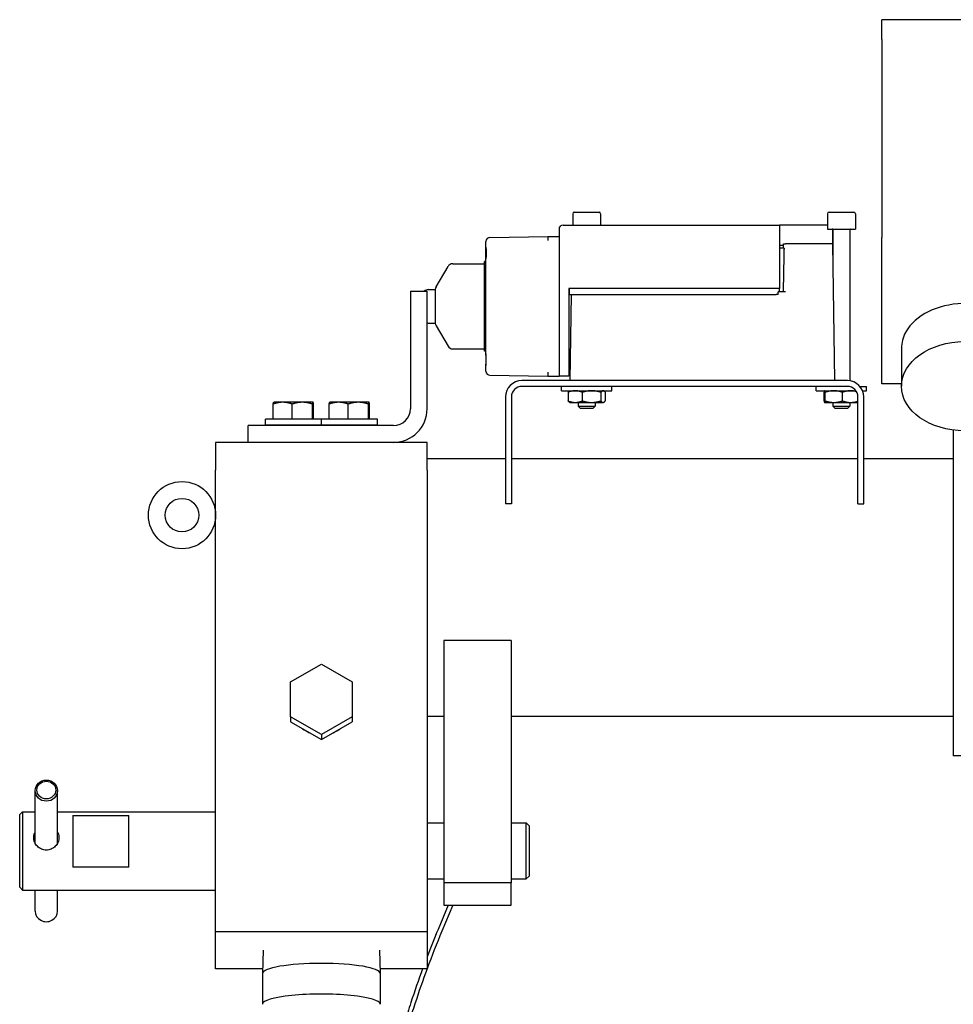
# Model space of a CAD drawing. Header units: inches. Extents: x 36 to 1719, y -84 to 1122.
# Tile 93 of 256: x 653 to 664, y 311 to 322. Entities that reach past the tile are written whole.
import ezdxf

# ---------------------------------------------------------------- set-up
doc = ezdxf.new("R2010")
doc.units = ezdxf.units.IN
doc.header["$LTSCALE"] = 48
doc.header["$MEASUREMENT"] = 0
doc.layers.add('Visible (ANSI)', color=7, linetype='Continuous', lineweight=30)

msp = doc.modelspace()

# ---------------------------------------------------------------- linework, layer by layer
at = {"layer": 'Visible (ANSI)'}
for p, q in [((664.66768, 322.13767), (662.87015, 322.13767)), ((662.87015, 321.918), (662.87015, 322.13767)), ((662.87015, 321.918), (662.87015, 319.70829)), ((659.41793, 319.97143), (659.41793, 319.84443)), ((659.43593, 319.98943), (659.71193, 319.98943)), ((659.72993, 319.97143), (659.72993, 319.84443)), ((662.26168, 319.97143), (662.26168, 319.79943)), ((662.27968, 319.98943), (662.55568, 319.98943)), ((662.57368, 319.97143), (662.57368, 319.79943)), ((659.30993, 319.84443), (661.72793, 319.84443)), ((661.72793, 319.84443), (661.72793, 319.79943)), ((661.77293, 319.84443), (661.72793, 319.84443)), ((662.26168, 319.84443), (661.77293, 319.84443)), ((658.49322, 319.70828), (659.13893, 319.71843)), ((659.13893, 319.71843), (659.26493, 319.71843)), ((659.26493, 319.79943), (659.26493, 318.15843)), ((661.72793, 319.79943), (661.72793, 319.13643)), ((662.26168, 319.79943), (662.57368, 319.79943)), ((662.31793, 319.7993), (662.31793, 319.63443)), ((662.32268, 319.79343), (662.32268, 319.38848)), ((662.51268, 319.79343), (662.51268, 318.10726)), ((658.44893, 319.59796), (658.44893, 319.66329)), ((661.77179, 319.61843), (661.72793, 319.61843)), ((661.77132, 319.58843), (661.77205, 319.63443)), ((661.77205, 319.63443), (661.79293, 319.63443)), ((662.27382, 319.63443), (661.79293, 319.63443)), ((662.31882, 319.63443), (662.27382, 319.63443)), ((662.31882, 319.63443), (662.34277, 318.10943)), ((662.87015, 318.64763), (662.87015, 319.70829)), ((658.44893, 319.46889), (658.44893, 319.59796)), ((661.77738, 319.58843), (661.72793, 319.58843)), ((657.89231, 319.15757), (658.0265, 319.38402)), ((658.07812, 319.41343), (658.43393, 319.41343)), ((658.44893, 319.43843), (658.43393, 319.43843)), ((658.43393, 318.43843), (658.43393, 319.43843)), ((658.44893, 318.40796), (658.44893, 319.46889)), ((657.60518, 319.10746), (657.60518, 317.79496)), ((657.60518, 319.10746), (657.79268, 319.10746)), ((657.79268, 317.79496), (657.79268, 319.10746)), ((657.80293, 319.12493), (657.88393, 319.12493)), ((657.88393, 319.12698), (657.88393, 318.74987)), ((659.37393, 319.13643), (659.37393, 318.15843)), ((661.72793, 319.13643), (659.37393, 319.13643)), ((659.38393, 319.07143), (659.38393, 319.13643)), ((659.38393, 319.07143), (659.42393, 319.07143)), ((659.38909, 318.10943), (659.4042, 319.07143)), ((659.42393, 319.07143), (661.69093, 319.07143)), ((661.71078, 319.07143), (661.69093, 319.07143)), ((661.79293, 319.09943), (661.71153, 319.09943)), ((661.72557, 319.09943), (661.72557, 319.13643)), ((657.80293, 318.75193), (657.88393, 318.75193)), ((657.89231, 318.71928), (658.0265, 318.49284)), ((662.87015, 318.29408), (662.87015, 318.64763)), ((658.07812, 318.46343), (658.43393, 318.46343)), ((658.44893, 318.43843), (658.43393, 318.43843)), ((658.44893, 318.40796), (658.44893, 318.27889)), ((663.0889, 318.47086), (663.0889, 318.04615)), ((662.87015, 318.07441), (662.87015, 318.29408)), ((658.44893, 318.21357), (658.44893, 318.27889)), ((659.37393, 318.25843), (659.39143, 318.25843)), ((659.39082, 318.21943), (659.37393, 318.21943)), ((658.49322, 318.16857), (659.13893, 318.15843)), ((662.48457, 318.10943), (658.85079, 318.10943)), ((659.13893, 318.15843), (659.26493, 318.15843)), ((659.37393, 318.15843), (659.26493, 318.15843)), ((663.0889, 318.07441), (662.87015, 318.07441)), ((662.48457, 318.04443), (658.85079, 318.04443)), ((659.29293, 317.99543), (659.29293, 318.04443)), ((659.29293, 317.99543), (659.85493, 317.99543)), ((659.36686, 317.97868), (659.36686, 317.88217)), ((659.38643, 317.99543), (659.38148, 317.99257)), ((659.52515, 317.97868), (659.52515, 317.88217)), ((659.73222, 317.97868), (659.73222, 317.88217)), ((659.76143, 317.99543), (659.76638, 317.99257)), ((659.781, 317.97868), (659.781, 317.88217)), ((659.85493, 317.99543), (659.85493, 318.04443)), ((662.13668, 317.99543), (662.13668, 318.04443)), ((662.13668, 317.99543), (662.58035, 317.99543)), ((662.22406, 317.88217), (662.22406, 317.97868)), ((662.23018, 317.99543), (662.22985, 317.99523)), ((662.23697, 317.88217), (662.23697, 317.97868)), ((662.4306, 317.88217), (662.4306, 317.97868)), ((662.6245, 318.04443), (662.69868, 318.04443)), ((662.65414, 317.99543), (662.69868, 317.99543)), ((662.69868, 317.99543), (662.69868, 318.04443)), ((656.07407, 317.67931), (656.07407, 317.84775)), ((656.08008, 317.86731), (656.07981, 317.86716)), ((656.18029, 317.86731), (656.08008, 317.86731)), ((656.39902, 317.86731), (656.18029, 317.86731)), ((656.28652, 317.67931), (656.28652, 317.84775)), ((656.51781, 317.86731), (656.39902, 317.86731)), ((656.51153, 317.67931), (656.51153, 317.84775)), ((656.51808, 317.86731), (656.51781, 317.86731)), ((656.51808, 317.86731), (656.51835, 317.86716)), ((656.52409, 317.67931), (656.52409, 317.84775)), ((656.69907, 317.67931), (656.69907, 317.84775)), ((656.70508, 317.86731), (656.70481, 317.86716)), ((656.80529, 317.86731), (656.70508, 317.86731)), ((657.02402, 317.86731), (656.80529, 317.86731)), ((656.91152, 317.67931), (656.91152, 317.84775)), ((657.14281, 317.86731), (657.02402, 317.86731)), ((657.13653, 317.67931), (657.13653, 317.84775)), ((657.14308, 317.86731), (657.14281, 317.86731)), ((657.14308, 317.86731), (657.14335, 317.86716)), ((657.14909, 317.67931), (657.14909, 317.84775)), ((658.66768, 317.92632), (658.66768, 316.73443)), ((658.73268, 317.92632), (658.73268, 316.73443)), ((659.38643, 317.86543), (659.38148, 317.86828)), ((659.38643, 317.86543), (659.44601, 317.86543)), ((659.44601, 317.86543), (659.62868, 317.86543)), ((659.47893, 317.86543), (659.47893, 317.82423)), ((659.62868, 317.86543), (659.75661, 317.86543)), ((659.66893, 317.86543), (659.66893, 317.82423)), ((659.75661, 317.86543), (659.76143, 317.86543)), ((659.76143, 317.86543), (659.76638, 317.86828)), ((662.23018, 317.86543), (662.22985, 317.86562)), ((662.23018, 317.86543), (662.23052, 317.86543)), ((662.23052, 317.86543), (662.33378, 317.86543)), ((662.32268, 317.86543), (662.32268, 317.82423)), ((662.33378, 317.86543), (662.52095, 317.86543)), ((662.51268, 317.86543), (662.51268, 317.82423)), ((662.52095, 317.86543), (662.60268, 317.86543)), ((662.60268, 316.73443), (662.60268, 317.92632)), ((662.66768, 316.73443), (662.66768, 317.92632)), ((659.50373, 317.79943), (659.47893, 317.82423)), ((659.47893, 317.82423), (659.66893, 317.82423)), ((659.64413, 317.79943), (659.50373, 317.79943)), ((659.64413, 317.79943), (659.66893, 317.82423)), ((662.34748, 317.79943), (662.32268, 317.82423)), ((662.32268, 317.82423), (662.51268, 317.82423)), ((662.48788, 317.79943), (662.34748, 317.79943)), ((662.48788, 317.79943), (662.51268, 317.82423)), ((655.98658, 317.61681), (655.98658, 317.67931)), ((656.61158, 317.67931), (655.98658, 317.67931)), ((656.18029, 317.67931), (656.07407, 317.67931)), ((656.08008, 317.67931), (656.08008, 317.67931)), ((656.28652, 317.67931), (656.18029, 317.67931)), ((656.39902, 317.67931), (656.28652, 317.67931)), ((656.51153, 317.67931), (656.39902, 317.67931)), ((656.51781, 317.67931), (656.51153, 317.67931)), ((656.52409, 317.67931), (656.51781, 317.67931)), ((656.51808, 317.67931), (656.51808, 317.67931)), ((656.61158, 317.61681), (656.61158, 317.67931)), ((656.61158, 317.61681), (656.61158, 317.67931)), ((657.23658, 317.67931), (656.61158, 317.67931)), ((656.80529, 317.67931), (656.69907, 317.67931)), ((656.70508, 317.67931), (656.70508, 317.67931)), ((656.91152, 317.67931), (656.80529, 317.67931)), ((657.02402, 317.67931), (656.91152, 317.67931)), ((657.13653, 317.67931), (657.02402, 317.67931)), ((657.14281, 317.67931), (657.13653, 317.67931)), ((657.14909, 317.67931), (657.14281, 317.67931)), ((657.14308, 317.67931), (657.14308, 317.67931)), ((657.23658, 317.61681), (657.23658, 317.67931)), ((657.41768, 317.60746), (655.79268, 317.60746)), ((655.79268, 317.41996), (655.79268, 317.60746)), ((655.98658, 317.61681), (656.61158, 317.61681)), ((656.17195, 317.60746), (656.17158, 317.61681)), ((656.42621, 317.60746), (656.42658, 317.61681)), ((656.61158, 317.61681), (657.23658, 317.61681)), ((656.79695, 317.60746), (656.79658, 317.61681)), ((657.05121, 317.60746), (657.05158, 317.61681)), ((663.66768, 317.55686), (663.66768, 313.92193)), ((657.79268, 317.41996), (655.43048, 317.41996)), ((655.43048, 317.41996), (655.43048, 317.11008)), ((657.79268, 317.11008), (657.79268, 317.41996)), ((658.66768, 317.23443), (657.79268, 317.23443)), ((662.60268, 317.23443), (658.73268, 317.23443)), ((663.66768, 317.23443), (662.66768, 317.23443)), ((655.43048, 311.95515), (655.43048, 317.11008)), ((657.79268, 317.11008), (657.79268, 311.95515)), ((658.73268, 316.73443), (658.66768, 316.73443)), ((662.60268, 316.73443), (662.66768, 316.73443)), ((658.73018, 315.20633), (657.98018, 315.20633)), ((657.98018, 315.20633), (657.98018, 312.50357)), ((658.73018, 315.20633), (658.73018, 312.50357)), ((656.26658, 314.74703), (656.61158, 314.94319)), ((656.61158, 314.94319), (656.95658, 314.74703)), ((656.26658, 314.35471), (656.26658, 314.74703)), ((656.95658, 314.74703), (656.95658, 314.35471)), ((656.26658, 314.35471), (656.26658, 314.30087)), ((656.61158, 314.15855), (656.26658, 314.35471)), ((656.95658, 314.35471), (656.61158, 314.15855)), ((656.95658, 314.35471), (656.95658, 314.30087)), ((657.98018, 314.35943), (657.79268, 314.35943)), ((663.66768, 314.35943), (658.73018, 314.35943)), ((656.26658, 314.30087), (656.61158, 314.10472)), ((656.61158, 314.10472), (656.95658, 314.30087)), ((656.61158, 314.15855), (656.61158, 314.10472)), ((663.79268, 313.92193), (663.66768, 313.92193)), ((653.41548, 312.94587), (653.41548, 313.5323)), ((653.66548, 312.94587), (653.66548, 313.5323)), ((653.24298, 313.26568), (653.27423, 313.29693)), ((653.24298, 312.45318), (653.24298, 313.26568)), ((653.27423, 313.29693), (653.41548, 313.29693)), ((653.27423, 313.29693), (653.27423, 312.42193)), ((653.66548, 313.29693), (655.43048, 313.29693)), ((653.83673, 313.25358), (654.46173, 313.25358)), ((653.83673, 313.25358), (653.83673, 312.67764)), ((654.46173, 312.67764), (654.46173, 313.25358)), ((657.79268, 313.17193), (657.98018, 313.17193)), ((658.73018, 313.17193), (658.89923, 313.17193)), ((658.93048, 313.14068), (658.89923, 313.17193)), ((658.89923, 312.54693), (658.89923, 313.17193)), ((658.93048, 313.14068), (658.93048, 312.57818)), ((654.46173, 312.67764), (653.83673, 312.67764)), ((658.93048, 312.57818), (658.89923, 312.54693)), ((657.79268, 312.54693), (657.98018, 312.54693)), ((657.98018, 312.50357), (657.98018, 312.25357)), ((658.73018, 312.50357), (657.98018, 312.50357)), ((658.73018, 312.54693), (658.89923, 312.54693)), ((658.73018, 312.25357), (658.73018, 312.50357)), ((653.24298, 312.45318), (653.27423, 312.42193)), ((653.27423, 312.42193), (655.43048, 312.42193)), ((653.41548, 312.18655), (653.41548, 312.42193)), ((653.66548, 312.18655), (653.66548, 312.42193)), ((658.02787, 312.25357), (657.91395, 311.98093)), ((658.07881, 312.25357), (657.95732, 311.96281)), ((657.98018, 312.25357), (658.73018, 312.25357)), ((655.43048, 311.54496), (655.43048, 311.95515)), ((657.79268, 311.95515), (655.43048, 311.95515)), ((657.79268, 311.95515), (657.79268, 311.54496)), ((655.96233, 311.75068), (655.95409, 311.49111)), ((657.26083, 311.75068), (657.26907, 311.49111)), ((655.9558, 311.54496), (655.43048, 311.54496)), ((655.95408, 311.49048), (655.95408, 311.14792)), ((657.79268, 311.54496), (657.26736, 311.54496)), ((657.26908, 311.49048), (657.26908, 311.14792))]:
    msp.add_line(p, q, dxfattribs=at)
for radius in [0.375, 0.1875]:
    msp.add_circle((655.05548, 316.60746), radius, dxfattribs=at)
for centre, radius, start, end in [((659.43593, 319.97143), 0.018, 90, 180), ((659.71193, 319.97143), 0.018, 0, 90), ((662.27968, 319.97143), 0.018, 90, 180), ((662.55568, 319.97143), 0.018, 0, 90), ((662.31668, 319.79343), 0.006, 0, 90), ((662.51868, 319.79343), 0.006, 90, 180), ((658.49393, 319.66329), 0.045, 90.9, 180), ((658.07812, 319.35343), 0.06, 90, 149.349332), ((657.80293, 319.06493), 0.06, 90, 134.857903), ((657.94393, 319.12698), 0.06, 149.349332, 180), ((657.80293, 318.81193), 0.06, 260.16093, 270), ((657.94393, 318.74987), 0.06, 180, 210.650668), ((658.07812, 318.52343), 0.06, 210.650668, 270), ((658.49393, 318.21357), 0.045, 180, 269.1), ((658.85079, 317.92632), 0.18311, 90, 180), ((662.48457, 317.92632), 0.18311, 0, 90), ((658.85079, 317.92632), 0.11811, 90, 180), ((662.48457, 317.92632), 0.11811, 0, 90), ((657.41768, 317.79496), 0.375, 270, 0), ((657.41768, 317.79496), 0.1875, 270, 0)]:
    msp.add_arc(centre, radius, start, end, dxfattribs=at)
for centre, major_axis, ratio, start_param, end_param in [((659.30993, 319.79943), (-0.045, 0), 0.99998876, 4.71242366, 6.28320035), ((659.13929, 319.67343), (0.00035, -0.045), 0.00785317, 3.14159265, 4.71226562), ((663.79202, 318.4714), (-0.70312, -0.00109), 0.70710636, 3.57640122, 5.90483989), ((663.79203, 318.47086), (-0.70313, 0), 0.70710678, 5.91967735, 6.28318531), ((663.53078, 318.78444), (0.41931, 0.34933), 0.39034423, 2.35377969, 2.37148555), ((659.13929, 318.20343), (0.00035, 0.045), 0.00785317, 1.57091969, 3.14159265), ((656.61158, 314.49112), (-0.34278, 0), 0.98480775, 0.91503736, 1.17935775), ((656.61158, 314.49112), (-0.34278, 0), 0.98480775, 1.96223491, 2.2265553), ((653.54048, 312.18655), (0.125, 0), 0.9405046, 3.14159265, 6.28318531), ((656.61158, 311.49048), (0.6575, 0), 0.17364818, 0, 3.14159265), ((656.61158, 311.14792), (0.6575, 0), 0.17364818, 6.27767506, 9.43028821)]:
    msp.add_ellipse(centre, major_axis=major_axis, ratio=ratio, start_param=start_param, end_param=end_param, dxfattribs=at)
for centre, major_axis, ratio in [((663.79268, 318.0467), (0.70378, 0.00109), 0.70710636), ((653.54048, 313.5323), (-0.125, 0), 0.9405046), ((653.54048, 313.53899), (0.10531, 0), 0.9405046)]:
    msp.add_ellipse(centre, major_axis=major_axis, ratio=ratio, dxfattribs=at)
for points, knots in [([(658.44893, 319.59796), (658.44893, 319.59507), (658.449, 319.59211), (658.44977, 319.57154), (658.45154, 319.55205), (658.45154, 319.51481), (658.44977, 319.49531), (658.449, 319.47474), (658.44893, 319.47178), (658.44893, 319.46889)], [-0.956186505, -0.956186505, -0.956186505, -0.956186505, -0.931842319, -0.931842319, -0.789963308, -0.789963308, -0.648084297, -0.648084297, -0.623740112, -0.623740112, -0.623740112, -0.623740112]), ([(658.44893, 318.27889), (658.44893, 318.28649), (658.44941, 318.29463), (658.45075, 318.31641), (658.45154, 318.33043), (658.45154, 318.35642), (658.45075, 318.37045), (658.44941, 318.39222), (658.44893, 318.40036), (658.44893, 318.40796)], [-1.311841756, -1.311841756, -1.311841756, -1.311841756, -1.249930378, -1.249930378, -1.150895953, -1.150895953, -1.051861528, -1.051861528, -0.989950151, -0.989950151, -0.989950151, -0.989950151]), ([(653.39985, 313.00808), (653.39985, 313.02481), (653.40343, 313.04218), (653.4121, 313.06091), (653.41373, 313.06402), (653.41549, 313.06704)], [0.542376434, 0.542376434, 0.542376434, 0.542376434, 0.677943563, 0.677943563, 0.70572748, 0.70572748, 0.70572748, 0.70572748]), ([(653.6811, 313.00808), (653.6811, 312.99135), (653.67752, 312.97318), (653.66313, 312.93916), (653.65233, 312.92333), (653.6275, 312.89801), (653.61177, 312.88679), (653.57716, 312.87173), (653.55828, 312.86793), (653.54048, 312.86793), (653.52268, 312.86793), (653.50379, 312.87173), (653.46918, 312.88679), (653.45346, 312.89801), (653.42863, 312.92333), (653.41782, 312.93916), (653.40343, 312.97318), (653.39985, 312.99135), (653.39985, 313.00808)], [1.6271293, 1.6271293, 1.6271293, 1.6271293, 1.76269643, 1.76269643, 1.89826356, 1.89826356, 2.03388465, 2.03388465, 2.16950574, 2.16950574, 2.16950574, 2.30512682, 2.30512682, 2.44074791, 2.44074791, 2.57631504, 2.57631504, 2.71188217, 2.71188217, 2.71188217, 2.71188217]), ([(653.66546, 313.06704), (653.66722, 313.06402), (653.66885, 313.06091), (653.67752, 313.04218), (653.6811, 313.02481), (653.6811, 313.00808)], [1.463778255, 1.463778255, 1.463778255, 1.463778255, 1.491562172, 1.491562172, 1.627129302, 1.627129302, 1.627129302, 1.627129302]), ([(657.74257, 311.54496), (657.69615, 311.41903), (657.65232, 311.29294), (657.58695, 311.09273), (657.56358, 311.01829), (657.54126, 310.94417)], [0.120626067, 0.120626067, 0.120626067, 0.120626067, 0.224736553, 0.224736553, 0.286595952, 0.286595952, 0.286595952, 0.286595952]), ([(657.79268, 311.54496), (657.74423, 311.41417), (657.69858, 311.28318), (657.6333, 311.08327), (657.61148, 311.01394), (657.59057, 310.94489)], [6.399311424, 6.399311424, 6.399311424, 6.399311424, 6.50792186, 6.50792186, 6.56579286, 6.56579286, 6.56579286, 6.56579286])]:
    msp.add_open_spline(points, degree=3, knots=knots, dxfattribs=at)
for points, weights in [([(661.77738, 319.58843), (661.7733, 319.4016), (661.76777, 319.09943)], [1.00934877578, 1.02450227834, 1.00286243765]), ([(659.44601, 317.99543), (659.40927, 317.99543), (659.36686, 317.97868)], [1, 1.0379548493, 1]), ([(659.36686, 317.97868), (659.3746, 317.9886), (659.38148, 317.99257)], [1, 1.0221334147, 1.01845257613]), ([(659.52515, 317.97868), (659.48274, 317.99543), (659.44601, 317.99543)], [1, 1.0379548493, 1]), ([(659.62868, 317.99543), (659.58063, 317.99543), (659.52515, 317.97868)], [1, 1.0379548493, 1]), ([(659.73222, 317.97868), (659.67673, 317.99543), (659.62868, 317.99543)], [1, 1.0379548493, 1]), ([(659.75661, 317.99543), (659.74529, 317.99543), (659.73222, 317.97868)], [1, 1.0379548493, 1]), ([(659.781, 317.97868), (659.76793, 317.99543), (659.75661, 317.99543)], [1, 1.0379548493, 1]), ([(662.23052, 317.99543), (662.22752, 317.99543), (662.22406, 317.97868)], [1, 1.0379548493, 1]), ([(662.23697, 317.97868), (662.23351, 317.99543), (662.23052, 317.99543)], [1, 1.0379548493, 1]), ([(662.33378, 317.99543), (662.28885, 317.99543), (662.23697, 317.97868)], [1, 1.0379548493, 1]), ([(662.4306, 317.97868), (662.37871, 317.99543), (662.33378, 317.99543)], [1, 1.0379548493, 1]), ([(662.52095, 317.99543), (662.47902, 317.99543), (662.4306, 317.97868)], [1, 1.0379548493, 1]), ([(662.58627, 317.98638), (662.5523, 317.99543), (662.52095, 317.99543)], [1.01458614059, 1.0281062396, 1]), ([(656.18029, 317.86731), (656.131, 317.86731), (656.07407, 317.84775)], [1, 1.0379548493, 1]), ([(656.07407, 317.84775), (656.07714, 317.86562), (656.07981, 317.86716)], [1, 1.03455218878, 1.00619522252]), ([(656.28652, 317.84775), (656.22959, 317.86731), (656.18029, 317.86731)], [1, 1.0379548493, 1]), ([(656.39902, 317.86731), (656.34681, 317.86731), (656.28652, 317.84775)], [1, 1.0379548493, 1]), ([(656.51153, 317.84775), (656.45124, 317.86731), (656.39902, 317.86731)], [1, 1.0379548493, 1]), ([(656.51781, 317.86731), (656.51489, 317.86731), (656.51153, 317.84775)], [1, 1.0379548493, 1]), ([(656.52409, 317.84775), (656.52072, 317.86731), (656.51781, 317.86731)], [1, 1.0379548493, 1]), ([(656.80529, 317.86731), (656.756, 317.86731), (656.69907, 317.84775)], [1, 1.0379548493, 1]), ([(656.69907, 317.84775), (656.70214, 317.86562), (656.70481, 317.86716)], [1, 1.03455218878, 1.00619522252]), ([(656.91152, 317.84775), (656.85459, 317.86731), (656.80529, 317.86731)], [1, 1.0379548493, 1]), ([(657.02402, 317.86731), (656.97181, 317.86731), (656.91152, 317.84775)], [1, 1.0379548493, 1]), ([(657.13653, 317.84775), (657.07624, 317.86731), (657.02402, 317.86731)], [1, 1.0379548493, 1]), ([(657.14281, 317.86731), (657.13989, 317.86731), (657.13653, 317.84775)], [1, 1.0379548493, 1]), ([(657.14909, 317.84775), (657.14572, 317.86731), (657.14281, 317.86731)], [1, 1.0379548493, 1]), ([(659.38148, 317.86828), (659.3746, 317.87226), (659.36686, 317.88217)], [1.01845257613, 1.0221334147, 1]), ([(659.36686, 317.88217), (659.40927, 317.86543), (659.44601, 317.86543)], [1, 1.0379548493, 1]), ([(659.44601, 317.86543), (659.48274, 317.86543), (659.52515, 317.88217)], [1, 1.0379548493, 1]), ([(659.52515, 317.88217), (659.58063, 317.86543), (659.62868, 317.86543)], [1, 1.0379548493, 1]), ([(659.62868, 317.86543), (659.67673, 317.86543), (659.73222, 317.88217)], [1, 1.0379548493, 1]), ([(659.73222, 317.88217), (659.74529, 317.86543), (659.75661, 317.86543)], [1, 1.0379548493, 1]), ([(659.75661, 317.86543), (659.76793, 317.86543), (659.781, 317.88217)], [1, 1.0379548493, 1]), ([(662.22406, 317.88217), (662.22752, 317.86543), (662.23052, 317.86543)], [1, 1.0379548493, 1]), ([(662.23052, 317.86543), (662.23351, 317.86543), (662.23697, 317.88217)], [1, 1.0379548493, 1]), ([(662.23697, 317.88217), (662.28885, 317.86543), (662.33378, 317.86543)], [1, 1.0379548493, 1]), ([(662.33378, 317.86543), (662.37871, 317.86543), (662.4306, 317.88217)], [1, 1.0379548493, 1]), ([(662.4306, 317.88217), (662.47902, 317.86543), (662.52095, 317.86543)], [1, 1.0379548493, 1]), ([(662.52095, 317.86543), (662.55936, 317.86543), (662.60268, 317.8793)], [1, 1.03465004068, 1.00603410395])]:
    msp.add_rational_spline(points, weights, degree=2, dxfattribs=at)
for points in [[(661.71078, 319.07143), (661.71103, 319.08076), (661.71128, 319.09009), (661.71153, 319.09943)], [(657.91395, 311.98093), (657.872, 311.88052), (657.83153, 311.77949), (657.79268, 311.6782)], [(657.95732, 311.96281), (657.89949, 311.82439), (657.84449, 311.6848), (657.79268, 311.54497)]]:
    msp.add_open_spline(points, degree=3, dxfattribs=at)

doc.saveas('drawing.dxf')
